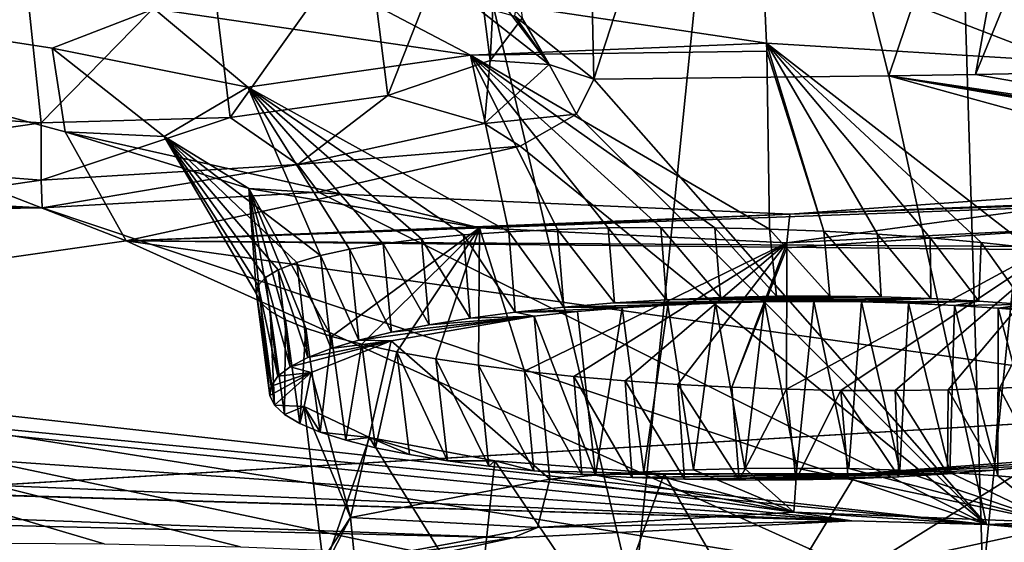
# Model space of a CAD drawing. Header units: metres. Extents: x -147 to 294, y -23 to 81.
# Tile 180 of 256: x 214.1 to 218.21, y 7.25 to 9.43. Entities that reach past the tile are written whole.
import ezdxf

# ---------------------------------------------------------------- set-up
doc = ezdxf.new("R2010")
doc.units = ezdxf.units.M
doc.layers.add('solid_AVA_153', color=7, linetype='CONTINUOUS')

msp = doc.modelspace()

# ---------------------------------------------------------------- linework, layer by layer
at = {"layer": 'solid_AVA_153'}
for points in [[(221.215851, 18.567869, 273.642273), (207.197678, 17.682125, 271.011749), (222.109406, 7.973817, 270.554962)], [(214.1241, 17.784563, 267.898804), (217.784973, 18.039345, 268.582123), (216.663498, 6.995664, 265.689087)], [(218.121918, 7.086484, 265.954193), (216.663498, 6.995664, 265.689087), (217.784973, 18.039345, 268.582123)], [(218.121918, 7.086484, 265.954193), (217.784973, 18.039345, 268.582123), (218.684082, 12.610592, 267.391724)], [(210.485992, 17.565121, 267.092926), (214.1241, 17.784563, 267.898804), (213.349136, 4.857448, 264.523773)], [(214.1241, 17.784563, 267.898804), (216.663498, 6.995664, 265.689087), (213.349136, 4.857448, 264.523773)], [(207.197678, 17.682125, 271.011749), (206.91275, 17.6693, 270.939789), (222.109406, 7.973817, 270.554962)], [(206.91275, 17.6693, 270.939789), (207.975296, 7.126532, 267.863281), (222.109406, 7.973817, 270.554962)], [(214.540894, 12.048251, 199.544373), (211.772171, 9.195923, 210.951874), (210.116821, 12.824021, 196.943481)], [(218.121918, 7.086484, 265.954193), (218.684082, 12.610592, 267.391724), (219.583801, 7.182138, 266.199371)], [(214.540894, 12.048251, 199.544373), (212.064575, 9.467445, 209.790909), (211.772171, 9.195923, 210.951874)], [(219.171097, 11.84424, 200.426392), (219.685333, 9.236035, 210.765427), (218.091415, 9.203909, 210.797333)], [(218.509033, 11.509385, 201.645416), (219.171097, 11.84424, 200.426392), (218.091415, 9.203909, 210.797333)], [(217.191879, 11.328782, 202.273453), (218.509033, 11.509385, 201.645416), (217.729919, 9.198315, 210.804962)], [(218.509033, 11.509385, 201.645416), (218.091415, 9.203909, 210.797333), (217.729919, 9.198315, 210.804962)], [(216.451065, 11.327332, 202.26059), (216.495728, 9.183926, 210.832138), (216.166565, 9.448338, 209.72644)], [(216.451065, 11.327332, 202.26059), (217.191879, 11.328782, 202.273453), (216.495728, 9.183926, 210.832138)], [(217.191879, 11.328782, 202.273453), (217.729919, 9.198315, 210.804962), (216.495728, 9.183926, 210.832138)], [(215.971939, 9.974669, 211.829727), (216.108749, 10.15397, 211.071335), (216.062454, 9.262358, 211.657272)], [(216.108749, 10.15397, 211.071335), (216.196976, 9.439481, 210.899612), (216.062454, 9.262358, 211.657272)], [(215.546463, 9.823518, 212.48082), (215.971939, 9.974669, 211.829727), (215.635269, 9.116109, 212.316528)], [(215.971939, 9.974669, 211.829727), (216.062454, 9.262358, 211.657272), (215.635269, 9.116109, 212.316528)], [(214.891876, 9.723084, 212.927704), (215.546463, 9.823518, 212.48082), (214.976044, 9.024388, 212.771347)], [(215.546463, 9.823518, 212.48082), (215.635269, 9.116109, 212.316528), (214.976044, 9.024388, 212.771347)], [(214.542267, 8.508291, 225.917145), (211.320969, 9.764287, 219.206116), (211.591309, 8.087308, 226.380981)], [(214.287033, 8.964115, 223.249237), (211.320969, 9.764287, 219.206116), (214.542267, 8.508291, 225.917145)], [(214.231766, 9.314483, 221.323761), (214.65889, 9.477761, 220.444672), (211.320969, 9.764287, 219.206116)], [(214.287033, 8.964115, 223.249237), (214.231766, 9.314483, 221.323761), (211.320969, 9.764287, 219.206116)], [(213.319855, 9.728651, 212.964584), (214.113983, 9.689549, 213.098404), (213.390244, 9.05337, 212.817627)], [(214.891876, 9.723084, 212.927704), (214.186356, 9.00229, 212.947739), (214.113983, 9.689549, 213.098404)], [(214.891876, 9.723084, 212.927704), (214.976044, 9.024388, 212.771347), (214.186356, 9.00229, 212.947739)], [(217.218002, 9.335149, 219.7211), (217.199509, 9.742047, 219.09581), (215.356064, 9.612993, 219.72963)], [(218.446167, 9.259801, 220.036514), (219.084991, 9.654811, 219.659302), (217.199509, 9.742047, 219.09581)], [(218.446167, 9.259801, 220.036514), (217.199509, 9.742047, 219.09581), (217.218002, 9.335149, 219.7211)], [(214.113983, 9.689549, 213.098404), (214.186356, 9.00229, 212.947739), (213.390244, 9.05337, 212.817627)], [(215.981216, 9.285019, 220.056961), (215.356064, 9.612993, 219.72963), (214.65889, 9.477761, 220.444672)], [(215.981216, 9.285019, 220.056961), (217.218002, 9.335149, 219.7211), (215.356064, 9.612993, 219.72963)], [(216.02359, 9.621797, 210.148178), (215.987411, 9.498362, 209.80928), (216.309555, 9.245263, 210.850952)], [(216.02359, 9.621797, 210.148178), (216.309555, 9.245263, 210.850952), (216.196976, 9.439481, 210.899612)], [(215.050323, 9.151025, 220.953751), (214.65889, 9.477761, 220.444672), (214.231766, 9.314483, 221.323761)], [(215.050323, 9.151025, 220.953751), (215.981216, 9.285019, 220.056961), (214.65889, 9.477761, 220.444672)], [(215.987411, 9.498362, 209.80928), (216.166565, 9.448338, 209.72644), (216.309555, 9.245263, 210.850952)], [(213.536911, 8.669196, 213.102051), (214.191162, 8.646174, 213.174728), (198.921432, 9.426606, 212.857986)], [(205.735138, 8.657738, 214.240662), (198.921432, 9.426606, 212.857986), (214.191162, 8.646174, 213.174728)], [(216.309555, 9.245263, 210.850952), (216.062454, 9.262358, 211.657272), (216.196976, 9.439481, 210.899612)], [(216.309555, 9.245263, 210.850952), (216.166565, 9.448338, 209.72644), (216.495728, 9.183926, 210.832138)], [(214.700134, 8.944989, 222.204666), (214.231766, 9.314483, 221.323761), (214.287033, 8.964115, 223.249237)], [(214.700134, 8.944989, 222.204666), (215.050323, 9.151025, 220.953751), (214.231766, 9.314483, 221.323761)], [(217.218903, 9.300906, 219.744064), (217.218002, 9.335149, 219.7211), (215.981216, 9.285019, 220.056961)], [(218.319031, 8.479757, 220.131592), (218.446167, 9.259801, 220.036514), (217.218002, 9.335149, 219.7211)], [(218.115326, 8.501768, 220.037277), (218.319031, 8.479757, 220.131592), (217.218002, 9.335149, 219.7211)], [(217.902267, 8.520706, 219.964432), (218.115326, 8.501768, 220.037277), (217.218002, 9.335149, 219.7211)], [(217.682312, 8.536368, 219.913864), (217.902267, 8.520706, 219.964432), (217.218002, 9.335149, 219.7211)], [(217.457596, 8.548768, 219.886002), (217.682312, 8.536368, 219.913864), (217.218002, 9.335149, 219.7211)], [(217.457596, 8.548768, 219.886002), (217.218002, 9.335149, 219.7211), (217.218903, 9.300906, 219.744064)], [(215.050323, 9.151025, 220.953751), (216.141647, 8.546945, 220.2043), (215.981216, 9.285019, 220.056961)], [(215.635269, 9.116109, 212.316528), (216.062454, 9.262358, 211.657272), (216.039978, 8.999055, 211.90918)], [(217.218903, 9.300906, 219.744064), (215.981216, 9.285019, 220.056961), (217.230576, 8.557834, 219.881332)], [(215.981216, 9.285019, 220.056961), (216.141647, 8.546945, 220.2043), (216.344299, 8.556617, 220.09523)], [(215.981216, 9.285019, 220.056961), (216.344299, 8.556617, 220.09523), (216.556885, 8.56266, 220.007629)], [(215.981216, 9.285019, 220.056961), (216.556885, 8.56266, 220.007629), (216.777084, 8.565003, 219.94249)], [(215.981216, 9.285019, 220.056961), (216.777084, 8.565003, 219.94249), (217.002441, 8.563423, 219.900269)], [(215.981216, 9.285019, 220.056961), (217.002441, 8.563423, 219.900269), (217.230576, 8.557834, 219.881332)], [(216.062454, 9.262358, 211.657272), (216.309555, 9.245263, 210.850952), (216.039978, 8.999055, 211.90918)], [(217.457596, 8.548768, 219.886002), (217.218903, 9.300906, 219.744064), (217.230576, 8.557834, 219.881332)], [(216.039978, 8.999055, 211.90918), (216.309555, 9.245263, 210.850952), (216.424606, 9.038581, 211.444977)], [(216.309555, 9.245263, 210.850952), (216.495728, 9.183926, 210.832138), (216.424606, 9.038581, 211.444977)], [(218.091415, 9.203909, 210.797333), (219.685333, 9.236035, 210.765427), (220.228119, 8.828215, 212.554108)], [(216.424606, 9.038581, 211.444977), (216.495728, 9.183926, 210.832138), (218.137177, 7.322718, 219.533096)], [(216.495728, 9.183926, 210.832138), (217.729919, 9.198315, 210.804962), (218.137177, 7.322718, 219.533096)], [(217.729919, 9.198315, 210.804962), (218.091415, 9.203909, 210.797333), (220.228119, 8.828215, 212.554108)], [(217.729919, 9.198315, 210.804962), (220.228119, 8.828215, 212.554108), (221.599167, 8.573272, 213.837296)], [(224.752777, 7.980886, 217.160645), (217.729919, 9.198315, 210.804962), (221.599167, 8.573272, 213.837296)], [(223.756836, 7.539999, 219.166687), (218.137177, 7.322718, 219.533096), (217.729919, 9.198315, 210.804962)], [(224.752777, 7.980886, 217.160645), (223.756836, 7.539999, 219.166687), (217.729919, 9.198315, 210.804962)], [(214.700134, 8.944989, 222.204666), (215.354553, 8.447075, 221.02002), (215.050323, 9.151025, 220.953751)], [(215.050323, 9.151025, 220.953751), (215.354553, 8.447075, 221.02002), (215.475555, 8.473203, 220.826782)], [(215.050323, 9.151025, 220.953751), (215.475555, 8.473203, 220.826782), (215.616394, 8.496493, 220.646561)], [(215.050323, 9.151025, 220.953751), (215.616394, 8.496493, 220.646561), (215.775467, 8.516598, 220.481445)], [(215.050323, 9.151025, 220.953751), (215.775467, 8.516598, 220.481445), (215.951248, 8.533519, 220.333481)], [(215.050323, 9.151025, 220.953751), (215.951248, 8.533519, 220.333481), (216.141647, 8.546945, 220.2043)], [(214.976044, 9.024388, 212.771347), (215.635269, 9.116109, 212.316528), (215.259476, 8.827593, 212.690506)], [(215.635269, 9.116109, 212.316528), (216.039978, 8.999055, 211.90918), (215.259476, 8.827593, 212.690506)], [(213.390244, 9.05337, 212.817627), (214.186356, 9.00229, 212.947739), (213.106628, 8.846176, 212.738129)], [(214.976044, 9.024388, 212.771347), (214.187012, 8.761684, 212.998779), (214.186356, 9.00229, 212.947739)], [(214.976044, 9.024388, 212.771347), (215.259476, 8.827593, 212.690506), (214.187012, 8.761684, 212.998779)], [(216.039978, 8.999055, 211.90918), (216.424606, 9.038581, 211.444977), (216.18811, 8.904203, 212.01799)], [(216.18811, 8.904203, 212.01799), (216.424606, 9.038581, 211.444977), (218.137177, 7.322718, 219.533096)], [(214.186356, 9.00229, 212.947739), (214.187012, 8.761684, 212.998779), (213.106628, 8.846176, 212.738129)], [(215.259476, 8.827593, 212.690506), (216.039978, 8.999055, 211.90918), (216.18811, 8.904203, 212.01799)], [(215.443497, 8.703857, 224.734329), (214.287033, 8.964115, 223.249237), (214.542267, 8.508291, 225.917145)], [(215.054199, 8.726971, 223.46106), (214.287033, 8.964115, 223.249237), (215.443497, 8.703857, 224.734329)], [(215.054199, 8.726971, 223.46106), (214.700134, 8.944989, 222.204666), (214.287033, 8.964115, 223.249237)], [(214.700134, 8.944989, 222.204666), (215.086075, 8.286565, 222.102615), (215.092758, 8.321629, 221.878159)], [(215.054199, 8.726971, 223.46106), (215.086075, 8.286565, 222.102615), (214.700134, 8.944989, 222.204666)], [(214.700134, 8.944989, 222.204666), (215.092758, 8.321629, 221.878159), (215.123337, 8.355428, 221.65538)], [(214.700134, 8.944989, 222.204666), (215.123337, 8.355428, 221.65538), (215.177612, 8.387868, 221.43663)], [(214.700134, 8.944989, 222.204666), (215.177612, 8.387868, 221.43663), (215.254929, 8.418572, 221.22406)], [(214.700134, 8.944989, 222.204666), (215.254929, 8.418572, 221.22406), (215.354553, 8.447075, 221.02002)], [(215.259476, 8.827593, 212.690506), (216.18811, 8.904203, 212.01799), (215.345215, 8.712642, 212.8535)], [(215.345215, 8.712642, 212.8535), (216.18811, 8.904203, 212.01799), (218.137177, 7.322718, 219.533096)], [(213.106628, 8.846176, 212.738129), (214.187012, 8.761684, 212.998779), (213.536911, 8.669196, 213.102051)], [(215.259476, 8.827593, 212.690506), (214.191162, 8.646174, 213.174728), (214.187012, 8.761684, 212.998779)], [(215.259476, 8.827593, 212.690506), (215.345215, 8.712642, 212.8535), (214.191162, 8.646174, 213.174728)], [(223.729675, 8.842992, 224.935425), (214.542267, 8.508291, 225.917145), (223.826843, 8.450645, 227.43454)], [(217.315689, 8.620552, 225.289108), (214.542267, 8.508291, 225.917145), (223.729675, 8.842992, 224.935425)], [(217.315689, 8.620552, 225.289108), (223.729675, 8.842992, 224.935425), (222.705444, 8.83042, 224.771255)], [(219.152267, 8.750965, 224.663147), (217.315689, 8.620552, 225.289108), (222.705444, 8.83042, 224.771255)], [(214.187012, 8.761684, 212.998779), (214.191162, 8.646174, 213.174728), (213.536911, 8.669196, 213.102051)], [(216.018265, 8.563431, 224.353165), (215.054199, 8.726971, 223.46106), (215.443497, 8.703857, 224.734329)], [(215.054199, 8.726971, 223.46106), (215.399933, 8.109242, 223.157089), (215.292862, 8.143392, 222.962936)], [(216.018265, 8.563431, 224.353165), (215.399933, 8.109242, 223.157089), (215.054199, 8.726971, 223.46106)], [(215.054199, 8.726971, 223.46106), (215.292862, 8.143392, 222.962936), (215.207138, 8.178539, 222.758484)], [(215.054199, 8.726971, 223.46106), (215.207138, 8.178539, 222.758484), (215.1436, 8.214402, 222.545578)], [(215.054199, 8.726971, 223.46106), (215.1436, 8.214402, 222.545578), (215.103088, 8.250595, 222.32608)], [(215.054199, 8.726971, 223.46106), (215.103088, 8.250595, 222.32608), (215.086075, 8.286565, 222.102615)], [(217.302979, 8.499687, 224.625778), (217.315689, 8.620552, 225.289108), (219.152267, 8.750965, 224.663147)], [(218.547668, 8.563208, 224.249985), (217.302979, 8.499687, 224.625778), (219.152267, 8.750965, 224.663147)], [(214.191162, 8.646174, 213.174728), (215.345215, 8.712642, 212.8535), (218.137177, 7.322718, 219.533096)], [(215.443497, 8.703857, 224.734329), (214.542267, 8.508291, 225.917145), (217.315689, 8.620552, 225.289108)], [(216.018265, 8.563431, 224.353165), (215.443497, 8.703857, 224.734329), (217.315689, 8.620552, 225.289108)], [(206.505737, 8.620479, 214.239792), (205.735138, 8.657738, 214.240662), (214.191162, 8.646174, 213.174728)], [(207.205582, 8.539652, 214.463821), (206.505737, 8.620479, 214.239792), (214.191162, 8.646174, 213.174728)], [(207.205582, 8.539652, 214.463821), (214.191162, 8.646174, 213.174728), (218.137177, 7.322718, 219.533096)], [(217.302979, 8.499687, 224.625778), (216.018265, 8.563431, 224.353165), (217.315689, 8.620552, 225.289108)], [(216.018265, 8.563431, 224.353165), (215.527267, 8.076364, 223.33902), (215.399933, 8.109242, 223.157089)], [(216.018265, 8.563431, 224.353165), (215.673065, 8.045065, 223.506607), (215.527267, 8.076364, 223.33902)], [(216.018265, 8.563431, 224.353165), (215.835678, 8.015697, 223.658203), (215.673065, 8.045065, 223.506607)], [(216.018265, 8.563431, 224.353165), (216.013901, 7.988616, 223.792343), (215.835678, 8.015697, 223.658203)], [(216.018265, 8.563431, 224.353165), (216.206833, 7.963987, 223.907867), (216.013901, 7.988616, 223.792343)], [(217.302979, 8.499687, 224.625778), (216.206833, 7.963987, 223.907867), (216.018265, 8.563431, 224.353165)], [(216.556885, 8.56266, 220.007629), (216.344299, 8.556617, 220.09523), (216.582413, 8.2491, 219.944931)], [(216.777084, 8.565003, 219.94249), (216.556885, 8.56266, 220.007629), (216.800018, 8.262307, 219.881683)], [(216.556885, 8.56266, 220.007629), (216.582413, 8.2491, 219.944931), (216.800018, 8.262307, 219.881683)], [(216.777084, 8.565003, 219.94249), (216.800018, 8.262307, 219.881683), (217.025955, 8.271523, 219.84079)], [(217.002441, 8.563423, 219.900269), (216.777084, 8.565003, 219.94249), (217.025955, 8.271523, 219.84079)], [(217.002441, 8.563423, 219.900269), (217.025955, 8.271523, 219.84079), (217.260162, 8.276766, 219.822281)], [(217.230576, 8.557834, 219.881332), (217.002441, 8.563423, 219.900269), (217.260162, 8.276766, 219.822281)], [(218.547668, 8.563208, 224.249985), (217.301056, 7.888312, 224.159058), (217.302536, 8.480023, 224.593216)], [(217.529449, 7.88342, 224.139694), (217.301056, 7.888312, 224.159058), (218.547668, 8.563208, 224.249985)], [(218.547668, 8.563208, 224.249985), (217.302536, 8.480023, 224.593216), (217.302979, 8.499687, 224.625778)], [(217.755661, 7.882517, 224.096817), (217.529449, 7.88342, 224.139694), (218.547668, 8.563208, 224.249985)], [(217.977234, 7.885544, 224.030594), (217.755661, 7.882517, 224.096817), (218.547668, 8.563208, 224.249985)], [(218.192047, 7.892335, 223.94104), (217.977234, 7.885544, 224.030594), (218.547668, 8.563208, 224.249985)], [(218.397125, 7.902807, 223.829193), (218.192047, 7.892335, 223.94104), (218.547668, 8.563208, 224.249985)], [(208.205078, 8.287178, 215.437988), (207.205582, 8.539652, 214.463821), (218.137177, 7.322718, 219.533096)], [(215.951248, 8.533519, 220.333481), (215.775467, 8.516598, 220.481445), (215.979797, 8.185464, 220.269012)], [(216.141647, 8.546945, 220.2043), (215.951248, 8.533519, 220.333481), (216.167725, 8.210118, 220.141464)], [(215.951248, 8.533519, 220.333481), (215.979797, 8.185464, 220.269012), (216.167725, 8.210118, 220.141464)], [(216.344299, 8.556617, 220.09523), (216.141647, 8.546945, 220.2043), (216.37088, 8.231608, 220.031998)], [(216.141647, 8.546945, 220.2043), (216.167725, 8.210118, 220.141464), (216.37088, 8.231608, 220.031998)], [(216.344299, 8.556617, 220.09523), (216.37088, 8.231608, 220.031998), (216.582413, 8.2491, 219.944931)], [(217.230576, 8.557834, 219.881332), (217.260162, 8.276766, 219.822281), (217.482758, 8.277093, 219.830261)], [(217.457596, 8.548768, 219.886002), (217.230576, 8.557834, 219.881332), (217.482758, 8.277093, 219.830261)], [(217.457596, 8.548768, 219.886002), (217.482758, 8.277093, 219.830261), (217.697693, 8.273868, 219.857635)], [(217.457596, 8.548768, 219.886002), (217.697693, 8.273868, 219.857635), (217.682312, 8.536368, 219.913864)], [(217.682312, 8.536368, 219.913864), (217.697693, 8.273868, 219.857635), (217.904953, 8.267073, 219.904465)], [(217.682312, 8.536368, 219.913864), (217.904953, 8.267073, 219.904465), (217.902267, 8.520706, 219.964432)], [(217.902267, 8.520706, 219.964432), (217.904953, 8.267073, 219.904465), (218.105652, 8.256556, 219.971558)], [(217.902267, 8.520706, 219.964432), (218.105652, 8.256556, 219.971558), (218.115326, 8.501768, 220.037277)], [(214.542267, 8.508291, 225.917145), (211.591309, 8.087308, 226.380981), (217.595551, 7.131497, 233.061951)], [(220.250092, 7.705752, 231.82196), (214.542267, 8.508291, 225.917145), (217.595551, 7.131497, 233.061951)], [(223.626678, 8.421462, 227.571243), (214.542267, 8.508291, 225.917145), (220.250092, 7.705752, 231.82196)], [(223.626678, 8.421462, 227.571243), (223.826843, 8.450645, 227.43454), (214.542267, 8.508291, 225.917145)], [(215.616394, 8.496493, 220.646561), (215.475555, 8.473203, 220.826782), (215.651306, 8.126441, 220.579422)], [(215.775467, 8.516598, 220.481445), (215.616394, 8.496493, 220.646561), (215.807907, 8.157544, 220.415146)], [(215.616394, 8.496493, 220.646561), (215.651306, 8.126441, 220.579422), (215.807907, 8.157544, 220.415146)], [(215.775467, 8.516598, 220.481445), (215.807907, 8.157544, 220.415146), (215.979797, 8.185464, 220.269012)], [(217.302979, 8.499687, 224.625778), (216.412231, 7.942134, 224.003067), (216.206833, 7.963987, 223.907867)], [(217.302979, 8.499687, 224.625778), (216.626862, 7.923546, 224.07634), (216.412231, 7.942134, 224.003067)], [(217.302979, 8.499687, 224.625778), (216.847992, 7.908398, 224.126968), (216.626862, 7.923546, 224.07634)], [(217.302979, 8.499687, 224.625778), (217.073578, 7.896636, 224.154694), (216.847992, 7.908398, 224.126968)], [(217.302536, 8.480023, 224.593216), (217.073578, 7.896636, 224.154694), (217.302979, 8.499687, 224.625778)], [(217.302536, 8.480023, 224.593216), (217.301056, 7.888312, 224.159058), (217.073578, 7.896636, 224.154694)], [(218.115326, 8.501768, 220.037277), (218.105652, 8.256556, 219.971558), (218.299744, 8.24232, 220.058899)], [(218.115326, 8.501768, 220.037277), (218.299744, 8.24232, 220.058899), (218.319031, 8.479757, 220.131592)], [(215.354553, 8.447075, 221.02002), (215.254929, 8.418572, 221.22406), (215.39798, 8.05788, 220.945419)], [(215.475555, 8.473203, 220.826782), (215.354553, 8.447075, 221.02002), (215.514465, 8.093229, 220.756149)], [(215.354553, 8.447075, 221.02002), (215.39798, 8.05788, 220.945419), (215.514465, 8.093229, 220.756149)], [(215.475555, 8.473203, 220.826782), (215.514465, 8.093229, 220.756149), (215.651306, 8.126441, 220.579422)], [(215.254929, 8.418572, 221.22406), (215.177612, 8.387868, 221.43663), (215.3013, 8.020411, 221.147156)], [(215.254929, 8.418572, 221.22406), (215.3013, 8.020411, 221.147156), (215.39798, 8.05788, 220.945419)], [(215.123337, 8.355428, 221.65538), (215.092758, 8.321629, 221.878159), (215.176147, 7.942345, 221.570663)], [(215.177612, 8.387868, 221.43663), (215.123337, 8.355428, 221.65538), (215.227142, 7.981934, 221.355392)], [(215.123337, 8.355428, 221.65538), (215.176147, 7.942345, 221.570663), (215.227142, 7.981934, 221.355392)], [(215.177612, 8.387868, 221.43663), (215.227142, 7.981934, 221.355392), (215.3013, 8.020411, 221.147156)], [(215.092758, 8.321629, 221.878159), (215.086075, 8.286565, 222.102615), (215.147659, 7.901752, 221.79245)], [(215.092758, 8.321629, 221.878159), (215.147659, 7.901752, 221.79245), (215.176147, 7.942345, 221.570663)], [(208.205078, 8.287178, 215.437988), (218.137177, 7.322718, 219.533096), (217.574936, 7.338714, 219.41893)], [(208.431274, 7.980337, 216.848099), (208.205078, 8.287178, 215.437988), (217.574936, 7.338714, 219.41893)], [(215.086075, 8.286565, 222.102615), (215.142471, 7.861557, 222.013107), (215.147659, 7.901752, 221.79245)], [(215.086075, 8.286565, 222.102615), (215.103088, 8.250595, 222.32608), (215.142471, 7.861557, 222.013107)], [(217.482758, 8.277093, 219.830261), (217.025955, 8.271523, 219.84079), (216.800018, 8.262307, 219.881683)], [(217.697693, 8.273868, 219.857635), (217.482758, 8.277093, 219.830261), (216.800018, 8.262307, 219.881683)], [(217.904953, 8.267073, 219.904465), (217.697693, 8.273868, 219.857635), (216.800018, 8.262307, 219.881683)], [(217.482758, 8.277093, 219.830261), (217.260162, 8.276766, 219.822281), (217.025955, 8.271523, 219.84079)], [(215.103088, 8.250595, 222.32608), (215.161407, 7.821767, 222.232574), (215.142471, 7.861557, 222.013107)], [(215.103088, 8.250595, 222.32608), (215.1436, 8.214402, 222.545578), (215.161407, 7.821767, 222.232574)], [(216.37088, 8.231608, 220.031998), (216.167725, 8.210118, 220.141464), (216.614609, 8.227955, 220.056229)], [(216.582413, 8.2491, 219.944931), (216.37088, 8.231608, 220.031998), (217.004715, 8.24849, 219.96022)], [(216.37088, 8.231608, 220.031998), (216.806122, 8.239921, 219.998734), (217.004715, 8.24849, 219.96022)], [(216.37088, 8.231608, 220.031998), (216.614609, 8.227955, 220.056229), (216.806122, 8.239921, 219.998734)], [(217.904953, 8.267073, 219.904465), (216.582413, 8.2491, 219.944931), (217.210266, 8.253675, 219.940704)], [(217.904953, 8.267073, 219.904465), (216.800018, 8.262307, 219.881683), (216.582413, 8.2491, 219.944931)], [(216.582413, 8.2491, 219.944931), (217.004715, 8.24849, 219.96022), (217.210266, 8.253675, 219.940704)], [(216.806122, 8.239921, 219.998734), (216.614609, 8.227955, 220.056229), (216.704987, 7.542469, 219.873383)], [(216.806122, 8.239921, 219.998734), (216.704987, 7.542469, 219.873383), (216.913605, 7.551776, 219.813324)], [(217.004715, 8.24849, 219.96022), (216.806122, 8.239921, 219.998734), (216.913605, 7.551776, 219.813324)], [(217.004715, 8.24849, 219.96022), (216.913605, 7.551776, 219.813324), (217.127808, 7.557222, 219.775131)], [(217.210266, 8.253675, 219.940704), (217.004715, 8.24849, 219.96022), (217.127808, 7.557222, 219.775131)], [(217.210266, 8.253675, 219.940704), (217.127808, 7.557222, 219.775131), (217.344955, 7.558739, 219.759323)], [(217.904953, 8.267073, 219.904465), (217.210266, 8.253675, 219.940704), (217.415314, 8.255377, 219.940475)], [(217.415314, 8.255377, 219.940475), (217.210266, 8.253675, 219.940704), (217.344955, 7.558739, 219.759323)], [(217.415314, 8.255377, 219.940475), (217.344955, 7.558739, 219.759323), (217.561813, 7.556398, 219.765976)], [(217.904953, 8.267073, 219.904465), (217.415314, 8.255377, 219.940475), (217.614685, 8.253441, 219.960068)], [(217.614685, 8.253441, 219.960068), (217.415314, 8.255377, 219.940475), (217.561813, 7.556398, 219.765976)], [(217.614685, 8.253441, 219.960068), (217.561813, 7.556398, 219.765976), (217.77536, 7.550231, 219.794891)], [(218.105652, 8.256556, 219.971558), (217.904953, 8.267073, 219.904465), (217.614685, 8.253441, 219.960068)], [(218.105652, 8.256556, 219.971558), (217.614685, 8.253441, 219.960068), (217.812225, 8.247823, 219.999878)], [(217.812225, 8.247823, 219.999878), (217.614685, 8.253441, 219.960068), (217.77536, 7.550231, 219.794891)], [(217.812225, 8.247823, 219.999878), (217.77536, 7.550231, 219.794891), (217.983749, 7.540306, 219.845535)], [(218.105652, 8.256556, 219.971558), (217.812225, 8.247823, 219.999878), (218.004028, 8.238867, 220.057938)], [(218.004028, 8.238867, 220.057938), (217.812225, 8.247823, 219.999878), (217.983749, 7.540306, 219.845535)], [(218.004028, 8.238867, 220.057938), (217.983749, 7.540306, 219.845535), (218.185516, 7.526818, 219.91716)], [(218.299744, 8.24232, 220.058899), (218.105652, 8.256556, 219.971558), (218.004028, 8.238867, 220.057938)], [(218.299744, 8.24232, 220.058899), (218.004028, 8.238867, 220.057938), (218.185989, 8.226857, 220.132477)], [(218.185989, 8.226857, 220.132477), (218.004028, 8.238867, 220.057938), (218.185516, 7.526818, 219.91716)], [(218.482925, 8.224893, 220.163483), (218.299744, 8.24232, 220.058899), (218.185989, 8.226857, 220.132477)], [(215.1436, 8.214402, 222.545578), (215.203583, 7.782383, 222.450912), (215.161407, 7.821767, 222.232574)], [(215.1436, 8.214402, 222.545578), (215.207138, 8.178539, 222.758484), (215.203583, 7.782383, 222.450912)], [(215.514465, 8.093229, 220.756149), (215.649216, 8.090757, 220.769073), (216.24707, 8.193758, 220.228439)], [(215.651306, 8.126441, 220.579422), (215.514465, 8.093229, 220.756149), (216.24707, 8.193758, 220.228439)], [(216.24707, 8.193758, 220.228439), (215.649216, 8.090757, 220.769073), (216.312546, 7.513036, 220.055832)], [(215.807907, 8.157544, 220.415146), (215.651306, 8.126441, 220.579422), (216.24707, 8.193758, 220.228439)], [(215.979797, 8.185464, 220.269012), (215.807907, 8.157544, 220.415146), (216.24707, 8.193758, 220.228439)], [(216.167725, 8.210118, 220.141464), (215.979797, 8.185464, 220.269012), (216.24707, 8.193758, 220.228439)], [(216.167725, 8.210118, 220.141464), (216.428253, 8.212567, 220.132797), (216.614609, 8.227955, 220.056229)], [(216.167725, 8.210118, 220.141464), (216.24707, 8.193758, 220.228439), (216.428253, 8.212567, 220.132797)], [(216.428253, 8.212567, 220.132797), (216.24707, 8.193758, 220.228439), (216.503906, 7.529497, 219.954514)], [(216.24707, 8.193758, 220.228439), (216.312546, 7.513036, 220.055832), (216.503906, 7.529497, 219.954514)], [(216.614609, 8.227955, 220.056229), (216.428253, 8.212567, 220.132797), (216.503906, 7.529497, 219.954514)], [(216.614609, 8.227955, 220.056229), (216.503906, 7.529497, 219.954514), (216.704987, 7.542469, 219.873383)], [(218.185989, 8.226857, 220.132477), (218.185516, 7.526818, 219.91716), (218.378754, 7.50987, 220.009171)], [(218.360672, 8.211514, 220.225128), (218.185989, 8.226857, 220.132477), (218.378754, 7.50987, 220.009171)], [(218.482925, 8.224893, 220.163483), (218.185989, 8.226857, 220.132477), (218.360672, 8.211514, 220.225128)], [(215.207138, 8.178539, 222.758484), (215.267105, 7.744761, 222.660629), (215.203583, 7.782383, 222.450912)], [(215.207138, 8.178539, 222.758484), (215.292862, 8.143392, 222.962936), (215.267105, 7.744761, 222.660629)], [(215.292862, 8.143392, 222.962936), (215.35257, 7.709045, 222.860901), (215.267105, 7.744761, 222.660629)], [(215.292862, 8.143392, 222.962936), (215.399933, 8.109242, 223.157089), (215.35257, 7.709045, 222.860901)], [(215.399933, 8.109242, 223.157089), (215.459305, 7.675094, 223.052551), (215.35257, 7.709045, 222.860901)], [(215.399933, 8.109242, 223.157089), (215.527267, 8.076364, 223.33902), (215.459305, 7.675094, 223.052551)], [(211.591309, 8.087308, 226.380981), (215.019913, 7.228921, 233.29657), (215.811096, 7.197827, 233.205582)], [(217.595551, 7.131497, 233.061951), (211.591309, 8.087308, 226.380981), (215.811096, 7.197827, 233.205582)], [(211.591309, 8.087308, 226.380981), (214.44931, 7.241745, 233.511337), (215.019913, 7.228921, 233.29657)], [(211.591309, 8.087308, 226.380981), (214.04335, 7.244679, 233.75322), (214.44931, 7.241745, 233.511337)], [(215.227142, 7.981934, 221.355392), (215.314331, 7.957638, 221.486237), (215.649216, 8.090757, 220.769073)], [(215.3013, 8.020411, 221.147156), (215.227142, 7.981934, 221.355392), (215.649216, 8.090757, 220.769073)], [(215.39798, 8.05788, 220.945419), (215.3013, 8.020411, 221.147156), (215.649216, 8.090757, 220.769073)], [(215.649216, 8.090757, 220.769073), (215.314331, 7.957638, 221.486237), (215.478607, 7.352357, 221.00647)], [(215.514465, 8.093229, 220.756149), (215.39798, 8.05788, 220.945419), (215.649216, 8.090757, 220.769073)], [(215.527267, 8.076364, 223.33902), (215.583588, 7.643809, 223.230484), (215.459305, 7.675094, 223.052551)], [(215.649216, 8.090757, 220.769073), (215.478607, 7.352357, 221.00647), (216.312546, 7.513036, 220.055832)], [(215.527267, 8.076364, 223.33902), (215.673065, 8.045065, 223.506607), (215.583588, 7.643809, 223.230484)], [(215.673065, 8.045065, 223.506607), (215.725357, 7.615253, 223.394348), (215.583588, 7.643809, 223.230484)], [(215.673065, 8.045065, 223.506607), (215.884613, 7.589365, 223.544525), (215.725357, 7.615253, 223.394348)], [(215.673065, 8.045065, 223.506607), (215.835678, 8.015697, 223.658203), (215.884613, 7.589365, 223.544525)], [(215.835678, 8.015697, 223.658203), (216.0578, 7.566828, 223.677032), (215.884613, 7.589365, 223.544525)], [(215.835678, 8.015697, 223.658203), (216.013901, 7.988616, 223.792343), (216.0578, 7.566828, 223.677032)], [(216.013901, 7.988616, 223.792343), (216.245239, 7.547644, 223.791901), (216.0578, 7.566828, 223.677032)], [(216.013901, 7.988616, 223.792343), (216.206833, 7.963987, 223.907867), (216.245239, 7.547644, 223.791901)], [(207.759125, 7.745343, 218.119354), (208.431274, 7.980337, 216.848099), (217.574936, 7.338714, 219.41893)], [(207.871536, 7.121354, 267.835388), (222.109406, 7.973817, 270.554962), (207.975296, 7.126532, 267.863281)], [(207.871536, 7.121354, 267.835388), (208.613525, 4.731542, 266.393921), (222.109406, 7.973817, 270.554962)], [(222.631927, 5.539927, 269.080383), (222.109406, 7.973817, 270.554962), (208.613525, 4.731542, 266.393921)], [(215.142471, 7.861557, 222.013107), (215.161407, 7.821767, 222.232574), (215.314331, 7.957638, 221.486237)], [(215.147659, 7.901752, 221.79245), (215.142471, 7.861557, 222.013107), (215.314331, 7.957638, 221.486237)], [(215.176147, 7.942345, 221.570663), (215.147659, 7.901752, 221.79245), (215.314331, 7.957638, 221.486237)], [(215.161407, 7.821767, 222.232574), (215.285736, 7.815715, 222.264969), (215.314331, 7.957638, 221.486237)], [(215.227142, 7.981934, 221.355392), (215.176147, 7.942345, 221.570663), (215.314331, 7.957638, 221.486237)], [(215.314331, 7.957638, 221.486237), (215.285736, 7.815715, 222.264969), (215.478607, 7.352357, 221.00647)], [(216.206833, 7.963987, 223.907867), (216.446594, 7.531817, 223.889099), (216.245239, 7.547644, 223.791901)], [(216.206833, 7.963987, 223.907867), (216.412231, 7.942134, 224.003067), (216.446594, 7.531817, 223.889099)], [(216.412231, 7.942134, 224.003067), (216.657288, 7.520002, 223.964752), (216.446594, 7.531817, 223.889099)], [(216.412231, 7.942134, 224.003067), (216.626862, 7.923546, 224.07634), (216.657288, 7.520002, 223.964752)], [(216.626862, 7.923546, 224.07634), (216.875809, 7.512411, 224.017548), (216.657288, 7.520002, 223.964752)], [(216.626862, 7.923546, 224.07634), (216.847992, 7.908398, 224.126968), (216.875809, 7.512411, 224.017548)], [(216.847992, 7.908398, 224.126968), (217.103699, 7.508837, 224.048752), (216.875809, 7.512411, 224.017548)], [(216.847992, 7.908398, 224.126968), (217.073578, 7.896636, 224.154694), (217.103699, 7.508837, 224.048752)], [(218.397125, 7.902807, 223.829193), (218.361679, 7.568868, 223.781357), (218.192047, 7.892335, 223.94104)], [(217.574936, 7.338714, 219.41893), (216.157761, 7.267313, 219.747482), (199.36293, 7.889551, 219.927658)], [(200.218781, 7.657107, 220.776886), (199.36293, 7.889551, 219.927658), (216.157761, 7.267313, 219.747482)], [(206.447891, 7.669873, 218.77565), (217.574936, 7.338714, 219.41893), (199.36293, 7.889551, 219.927658)], [(217.073578, 7.896636, 224.154694), (217.301056, 7.888312, 224.159058), (217.103699, 7.508837, 224.048752)], [(217.301056, 7.888312, 224.159058), (217.340973, 7.5093, 224.058365), (217.103699, 7.508837, 224.048752)], [(217.529449, 7.88342, 224.139694), (217.340973, 7.5093, 224.058365), (217.301056, 7.888312, 224.159058)], [(217.529449, 7.88342, 224.139694), (217.559891, 7.51436, 224.041519), (217.340973, 7.5093, 224.058365)], [(217.529449, 7.88342, 224.139694), (217.771011, 7.52281, 224.005661), (217.559891, 7.51436, 224.041519)], [(217.755661, 7.882517, 224.096817), (217.771011, 7.52281, 224.005661), (217.529449, 7.88342, 224.139694)], [(217.977234, 7.885544, 224.030594), (217.974396, 7.534637, 223.95076), (217.755661, 7.882517, 224.096817)], [(217.755661, 7.882517, 224.096817), (217.974396, 7.534637, 223.95076), (217.771011, 7.52281, 224.005661)], [(217.977234, 7.885544, 224.030594), (218.171295, 7.549991, 223.875992), (217.974396, 7.534637, 223.95076)], [(218.192047, 7.892335, 223.94104), (218.171295, 7.549991, 223.875992), (217.977234, 7.885544, 224.030594)], [(218.192047, 7.892335, 223.94104), (218.361679, 7.568868, 223.781357), (218.171295, 7.549991, 223.875992)], [(215.161407, 7.821767, 222.232574), (215.203583, 7.782383, 222.450912), (215.285736, 7.815715, 222.264969)], [(215.203583, 7.782383, 222.450912), (215.267105, 7.744761, 222.660629), (215.285736, 7.815715, 222.264969)], [(215.267105, 7.744761, 222.660629), (215.35257, 7.709045, 222.860901), (215.285736, 7.815715, 222.264969)], [(215.285736, 7.815715, 222.264969), (215.368256, 7.137955, 222.240753), (215.478607, 7.352357, 221.00647)], [(215.285736, 7.815715, 222.264969), (215.558594, 7.686184, 222.989746), (215.368256, 7.137955, 222.240753)], [(215.35257, 7.709045, 222.860901), (215.558594, 7.686184, 222.989746), (215.285736, 7.815715, 222.264969)], [(206.447891, 7.669873, 218.77565), (207.759125, 7.745343, 218.119354), (217.574936, 7.338714, 219.41893)], [(215.35257, 7.709045, 222.860901), (215.459305, 7.675094, 223.052551), (215.558594, 7.686184, 222.989746)], [(220.250092, 7.705752, 231.82196), (217.595551, 7.131497, 233.061951), (225.351395, 6.849586, 237.683716)], [(200.218781, 7.657107, 220.776886), (216.157761, 7.267313, 219.747482), (215.200211, 7.061066, 220.83757)], [(200.491837, 7.373626, 222.16098), (200.218781, 7.657107, 220.776886), (215.200211, 7.061066, 220.83757)], [(215.558594, 7.686184, 222.989746), (216.013901, 6.950083, 223.301651), (215.368256, 7.137955, 222.240753)], [(215.459305, 7.675094, 223.052551), (215.583588, 7.643809, 223.230484), (215.558594, 7.686184, 222.989746)], [(215.558594, 7.686184, 222.989746), (216.082169, 7.58882, 223.550598), (216.013901, 6.950083, 223.301651)], [(215.884613, 7.589365, 223.544525), (216.082169, 7.58882, 223.550598), (215.558594, 7.686184, 222.989746)], [(215.725357, 7.615253, 223.394348), (215.884613, 7.589365, 223.544525), (215.558594, 7.686184, 222.989746)], [(215.583588, 7.643809, 223.230484), (215.725357, 7.615253, 223.394348), (215.558594, 7.686184, 222.989746)], [(215.884613, 7.589365, 223.544525), (216.0578, 7.566828, 223.677032), (216.082169, 7.58882, 223.550598)], [(216.082169, 7.58882, 223.550598), (216.55571, 6.889677, 223.635315), (216.013901, 6.950083, 223.301651)], [(216.0578, 7.566828, 223.677032), (216.245239, 7.547644, 223.791901), (216.082169, 7.58882, 223.550598)], [(216.082169, 7.58882, 223.550598), (216.789886, 7.535346, 223.880219), (216.55571, 6.889677, 223.635315)], [(216.245239, 7.547644, 223.791901), (216.789886, 7.535346, 223.880219), (216.082169, 7.58882, 223.550598)], [(218.354218, 7.591025, 223.651901), (218.432632, 6.905286, 223.499741), (217.181778, 6.860465, 223.788361)], [(217.592178, 7.535331, 223.920822), (218.354218, 7.591025, 223.651901), (217.181778, 6.860465, 223.788361)], [(218.540909, 7.590667, 223.669983), (218.354218, 7.591025, 223.651901), (217.592178, 7.535331, 223.920822)], [(218.361679, 7.568868, 223.781357), (218.540909, 7.590667, 223.669983), (217.592178, 7.535331, 223.920822)], [(216.245239, 7.547644, 223.791901), (216.446594, 7.531817, 223.889099), (216.789886, 7.535346, 223.880219)], [(216.446594, 7.531817, 223.889099), (217.592178, 7.535331, 223.920822), (216.789886, 7.535346, 223.880219)], [(216.446594, 7.531817, 223.889099), (216.657288, 7.520002, 223.964752), (217.592178, 7.535331, 223.920822)], [(216.704987, 7.542469, 219.873383), (216.503906, 7.529497, 219.954514), (217.332916, 7.374999, 219.622604)], [(216.789886, 7.535346, 223.880219), (217.181778, 6.860465, 223.788361), (216.55571, 6.889677, 223.635315)], [(217.974396, 7.534637, 223.95076), (217.592178, 7.535331, 223.920822), (216.657288, 7.520002, 223.964752)], [(217.974396, 7.534637, 223.95076), (216.657288, 7.520002, 223.964752), (216.875809, 7.512411, 224.017548)], [(216.913605, 7.551776, 219.813324), (216.704987, 7.542469, 219.873383), (217.332916, 7.374999, 219.622604)], [(216.789886, 7.535346, 223.880219), (217.592178, 7.535331, 223.920822), (217.181778, 6.860465, 223.788361)], [(217.771011, 7.52281, 224.005661), (217.974396, 7.534637, 223.95076), (216.875809, 7.512411, 224.017548)], [(217.127808, 7.557222, 219.775131), (216.913605, 7.551776, 219.813324), (217.332916, 7.374999, 219.622604)], [(217.344955, 7.558739, 219.759323), (217.127808, 7.557222, 219.775131), (217.332916, 7.374999, 219.622604)], [(217.344955, 7.558739, 219.759323), (217.332916, 7.374999, 219.622604), (218.421722, 7.330942, 219.872177)], [(217.561813, 7.556398, 219.765976), (217.344955, 7.558739, 219.759323), (218.421722, 7.330942, 219.872177)], [(217.77536, 7.550231, 219.794891), (217.561813, 7.556398, 219.765976), (218.421722, 7.330942, 219.872177)], [(218.171295, 7.549991, 223.875992), (218.361679, 7.568868, 223.781357), (217.592178, 7.535331, 223.920822)], [(217.974396, 7.534637, 223.95076), (218.171295, 7.549991, 223.875992), (217.592178, 7.535331, 223.920822)], [(217.983749, 7.540306, 219.845535), (217.77536, 7.550231, 219.794891), (218.421722, 7.330942, 219.872177)], [(218.185516, 7.526818, 219.91716), (217.983749, 7.540306, 219.845535), (218.421722, 7.330942, 219.872177)], [(223.756836, 7.539999, 219.166687), (224.155533, 7.143363, 221.369049), (218.137177, 7.322718, 219.533096)], [(215.478607, 7.352357, 221.00647), (216.260834, 7.309813, 219.929123), (216.312546, 7.513036, 220.055832)], [(216.312546, 7.513036, 220.055832), (216.260834, 7.309813, 219.929123), (217.332916, 7.374999, 219.622604)], [(216.503906, 7.529497, 219.954514), (216.312546, 7.513036, 220.055832), (217.332916, 7.374999, 219.622604)], [(217.771011, 7.52281, 224.005661), (216.875809, 7.512411, 224.017548), (217.103699, 7.508837, 224.048752)], [(217.559891, 7.51436, 224.041519), (217.771011, 7.52281, 224.005661), (217.103699, 7.508837, 224.048752)], [(217.559891, 7.51436, 224.041519), (217.103699, 7.508837, 224.048752), (217.340973, 7.5093, 224.058365)], [(218.378754, 7.50987, 220.009171), (218.185516, 7.526818, 219.91716), (218.421722, 7.330942, 219.872177)], [(199.85556, 7.176807, 223.485275), (200.491837, 7.373626, 222.16098), (215.078384, 6.80162, 222.256088)], [(200.491837, 7.373626, 222.16098), (215.200211, 7.061066, 220.83757), (215.078384, 6.80162, 222.256088)], [(217.332916, 7.374999, 219.622604), (216.260834, 7.309813, 219.929123), (217.574936, 7.338714, 219.41893)], [(217.332916, 7.374999, 219.622604), (217.574936, 7.338714, 219.41893), (218.137177, 7.322718, 219.533096)], [(218.421722, 7.330942, 219.872177), (217.332916, 7.374999, 219.622604), (218.137177, 7.322718, 219.533096)], [(215.478607, 7.352357, 221.00647), (215.237396, 6.983225, 221.7883), (215.497818, 7.170174, 220.72818)], [(215.478607, 7.352357, 221.00647), (215.368256, 7.137955, 222.240753), (215.237396, 6.983225, 221.7883)], [(215.478607, 7.352357, 221.00647), (215.497818, 7.170174, 220.72818), (216.260834, 7.309813, 219.929123)], [(216.260834, 7.309813, 219.929123), (216.157761, 7.267313, 219.747482), (217.574936, 7.338714, 219.41893)], [(218.421722, 7.330942, 219.872177), (218.137177, 7.322718, 219.533096), (218.904175, 7.252162, 219.958466)], [(215.497818, 7.170174, 220.72818), (216.157761, 7.267313, 219.747482), (216.260834, 7.309813, 219.929123)], [(224.155533, 7.143363, 221.369049), (218.904175, 7.252162, 219.958466), (218.137177, 7.322718, 219.533096)], [(215.497818, 7.170174, 220.72818), (215.200211, 7.061066, 220.83757), (216.157761, 7.267313, 219.747482)]]:
    msp.add_3dface(points, dxfattribs=at)

doc.saveas('drawing.dxf')
